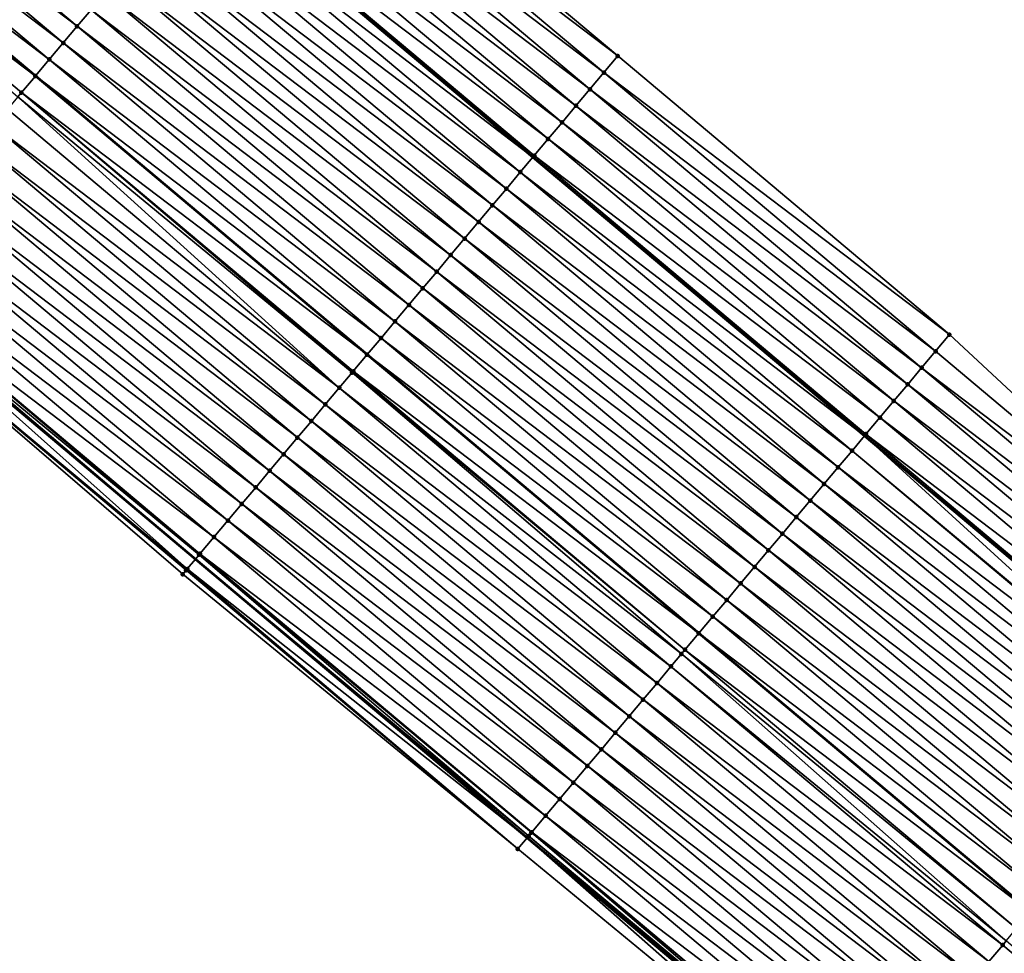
# Model space of a CAD drawing. Header units: feet. Extents: x 2017424 to 2024169, y 808042 to 818730.
# Tile 139 of 256: x 2017616 to 2017661, y 818521 to 818564. Entities that reach past the tile are written whole.
import ezdxf

# ---------------------------------------------------------------- set-up
doc = ezdxf.new("R2010")
doc.units = ezdxf.units.FT
doc.header["$MEASUREMENT"] = 0
for name, color, linetype, lineweight in [('EP_Travel Lane', 172, 'Continuous', 53), ('NB-Road Shots', 141, 'Continuous', 100), ('NB-Road X-Section', 40, 'Continuous', 13), ('STRIPING', 60, 'Continuous', 53)]:
    doc.layers.add(name, color=color, linetype=linetype, lineweight=lineweight)
doc.layers.add('I-77-MM15-17_NB-Surface-BORDER', color=7, linetype='Continuous')
doc.layers.add('I-77-MM15-17_NB-Surface-TIN', color=7, linetype='Continuous')

msp = doc.modelspace()

# ---------------------------------------------------------------- linework, layer by layer
at = {"layer": 'EP_Travel Lane'}
for points in [[(2017440.28000329, 818725.1479041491, 277.9805502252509), (2017455.577603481, 818712.2636659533, 277.8198788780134), (2017470.874392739, 818699.3801107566, 277.6668318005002), (2017486.171445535, 818686.4963335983, 277.5714913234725), (2017501.46846998, 818673.6125803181, 277.4699257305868), (2017516.765482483, 818660.7288370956, 277.3657525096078), (2017532.062565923, 818647.845034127, 277.2771165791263), (2017547.359608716, 818634.9612653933, 277.1795752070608), (2017562.656499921, 818622.0776243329, 277.0488600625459), (2017577.941978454, 818609.2084627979, 276.896941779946), (2017593.257417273, 818596.3471851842, 276.7392311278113), (2017608.57280419, 818583.4859511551, 276.5729380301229), (2017623.888085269, 818570.6248060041, 276.3891123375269), (2017639.203366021, 818557.7636611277, 276.2052325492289), (2017654.518698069, 818544.9024731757, 276.0298521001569), (2017669.834142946, 818532.0411904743, 275.8731466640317), (2017685.149726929, 818519.1797909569, 275.7394685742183), (2017700.465358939, 818506.3183511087, 275.6137406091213), (2017715.780841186, 818493.4570370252, 275.4632255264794)], [(2017424.708446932, 818706.6688294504, 278.4128428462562), (2017440.001585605, 818693.77913903, 278.2689986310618), (2017455.294028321, 818680.8900351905, 278.158213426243), (2017470.586470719, 818668.0009316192, 278.0473499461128), (2017485.878978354, 818655.1117730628, 277.9508000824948), (2017501.171417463, 818642.2226722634, 277.8392320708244), (2017516.46393018, 818629.333509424, 277.7437765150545), (2017531.756304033, 818616.4444636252, 277.6179167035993), (2017547.048631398, 818603.5554570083, 277.4818524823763), (2017562.364146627, 818590.6528022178, 277.3291019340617), (2017577.679577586, 818577.7915311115, 277.1701032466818), (2017592.994850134, 818564.930393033, 276.9848655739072), (2017608.310211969, 818552.0691799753, 276.8144254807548), (2017623.625736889, 818539.2078299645, 276.6709841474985), (2017638.940979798, 818526.346716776, 276.4808451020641), (2017654.256575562, 818513.4853072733, 276.3491264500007), (2017669.572152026, 818500.623913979, 276.2142146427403), (2017684.887690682, 818487.7625524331, 276.0730450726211)]]:
    msp.add_polyline3d(points, dxfattribs=at)
at = {"layer": 'I-77-MM15-17_NB-Surface-BORDER', "color": 3, "linetype": 'Continuous', "lineweight": -3}
for points in [[(2017535.362327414, 818651.7622159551, 277.0464139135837), (2017550.654662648, 818638.8732021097, 276.9121516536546), (2017566.591261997, 818626.7489913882, 276.7339104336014), (2017581.863953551, 818613.8824636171, 276.5999384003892), (2017597.179257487, 818601.0212991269, 276.4199086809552), (2017612.494837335, 818588.1599029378, 276.2855714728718), (2017627.810327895, 818575.2985817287, 276.1364345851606), (2017643.125619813, 818562.4374273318, 275.9544126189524), (2017658.44107924, 818549.5761322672, 275.8001337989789), (2017673.113681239, 818535.9488512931, 275.683337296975), (2017688.429298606, 818523.087423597, 275.5551968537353), (2017703.101976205, 818509.4600791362, 275.4509129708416), (2017718.417507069, 818496.5987240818, 275.3084597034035)], [(2017684.590244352, 818487.4083693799, 276.0713054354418), (2017669.37084045, 818500.3842168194, 276.2119112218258), (2017653.954537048, 818513.125684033, 276.3450821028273), (2017638.506486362, 818525.8294317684, 276.4712637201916), (2017623.03827668, 818538.5085119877, 276.6514084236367), (2017607.878739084, 818551.5555449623, 276.8005175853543), (2017592.563399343, 818564.4167395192, 276.9746107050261), (2017576.922413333, 818576.8902233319, 277.1426359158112), (2017561.66786483, 818589.8237989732, 277.3175632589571), (2017546.465290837, 818602.8634015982, 277.4757587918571), (2017531.45807307, 818616.090658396, 277.6141708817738)]]:
    msp.add_polyline3d(points, dxfattribs=at)
at = {"layer": 'I-77-MM15-17_NB-Surface-TIN', "color": 128, "linetype": 'Continuous', "lineweight": -3}
for points in [[(2017618.166709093, 818563.8094290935, 276.5733784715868), (2017602.85137763, 818576.6706166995, 276.748847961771), (2017602.20842592, 818575.9047099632, 276.7707278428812)], [(2017618.166709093, 818563.8094290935, 276.5733784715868), (2017618.809689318, 818564.5753118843, 276.5562187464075), (2017602.85137763, 818576.6706166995, 276.748847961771)], [(2017617.52376021, 818563.0435199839, 276.5957266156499), (2017602.20842592, 818575.9047099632, 276.7707278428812), (2017601.565531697, 818575.1387549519, 276.8021246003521)], [(2017617.52376021, 818563.0435199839, 276.5957266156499), (2017618.166709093, 818563.8094290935, 276.5733784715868), (2017602.20842592, 818575.9047099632, 276.7707278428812)], [(2017616.880863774, 818562.2775668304, 276.6267574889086), (2017601.565531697, 818575.1387549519, 276.8021246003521), (2017600.930009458, 818574.3817010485, 276.8235408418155)], [(2017616.880863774, 818562.2775668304, 276.6267574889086), (2017617.52376021, 818563.0435199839, 276.5957266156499), (2017601.565531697, 818575.1387549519, 276.8021246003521)], [(2017643.125619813, 818562.4374273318, 275.9544126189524), (2017627.810327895, 818575.2985817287, 276.1364345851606), (2017627.167434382, 818574.5326261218, 276.1679491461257)], [(2017642.482705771, 818561.6714889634, 275.9825291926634), (2017627.167434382, 818574.5326261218, 276.1679491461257), (2017626.52453419, 818573.7666761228, 276.1983581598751)], [(2017642.482705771, 818561.6714889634, 275.9825291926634), (2017643.125619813, 818562.4374273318, 275.9544126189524), (2017627.167434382, 818574.5326261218, 276.1679491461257)], [(2017616.237859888, 818561.5117039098, 276.6400000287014), (2017600.922578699, 818574.3728492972, 276.8237912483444), (2017600.279588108, 818573.6069752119, 276.8392343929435)], [(2017600.922578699, 818574.3728492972, 276.8237912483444), (2017616.245291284, 818561.5205552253, 276.6398469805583), (2017600.930009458, 818574.3817010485, 276.8235408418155)], [(2017616.237859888, 818561.5117039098, 276.6400000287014), (2017616.245291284, 818561.5205552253, 276.6398469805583), (2017600.922578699, 818574.3728492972, 276.8237912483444)], [(2017616.880863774, 818562.2775668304, 276.6267574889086), (2017600.930009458, 818574.3817010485, 276.8235408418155), (2017616.245291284, 818561.5205552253, 276.6398469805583)], [(2017615.431340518, 818560.5508442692, 276.6760350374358), (2017615.594957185, 818560.7457560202, 276.669993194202), (2017600.279588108, 818573.6069752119, 276.8392343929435)], [(2017615.594957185, 818560.7457560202, 276.669993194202), (2017616.237859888, 818561.5117039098, 276.6400000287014), (2017600.279588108, 818573.6069752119, 276.8392343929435)], [(2017641.839821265, 818560.9055257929, 276.0155351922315), (2017626.52453419, 818573.7666761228, 276.1983581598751), (2017625.88171087, 818573.0006615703, 276.2414931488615)], [(2017641.839821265, 818560.9055257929, 276.0155351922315), (2017642.482705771, 818561.6714889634, 275.9825291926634), (2017626.52453419, 818573.7666761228, 276.1983581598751)], [(2017641.196994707, 818560.1395139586, 276.0581347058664), (2017625.88171087, 818573.0006615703, 276.2414931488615), (2017625.238858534, 818572.2346713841, 276.2798245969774)], [(2017641.196994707, 818560.1395139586, 276.0581347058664), (2017641.839821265, 818560.9055257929, 276.0155351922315), (2017625.88171087, 818573.0006615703, 276.2414931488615)], [(2017640.554140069, 818559.3735257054, 276.0960854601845), (2017625.238858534, 818572.2346713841, 276.2798245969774), (2017624.596023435, 818571.4686667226, 276.3210096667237)], [(2017640.554140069, 818559.3735257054, 276.0960854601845), (2017641.196994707, 818560.1395139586, 276.0581347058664), (2017625.238858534, 818572.2346713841, 276.2798245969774)], [(2017639.911288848, 818558.6075345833, 276.13460178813), (2017624.596023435, 818571.4686667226, 276.3210096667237), (2017623.953341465, 818570.7025334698, 276.3875450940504)], [(2017639.911288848, 818558.6075345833, 276.13460178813), (2017640.554140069, 818559.3735257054, 276.0960854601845), (2017624.596023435, 818571.4686667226, 276.3210096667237)], [(2017623.310350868, 818569.9366593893, 276.4029876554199), (2017639.203366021, 818557.7636611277, 276.2052325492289), (2017623.888085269, 818570.6248060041, 276.3891123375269)], [(2017639.268620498, 818557.8413898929, 276.2033923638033), (2017623.953341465, 818570.7025334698, 276.3875450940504), (2017623.888085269, 818570.6248060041, 276.3891123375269)], [(2017639.268620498, 818557.8413898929, 276.2033923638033), (2017623.888085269, 818570.6248060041, 276.3891123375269), (2017639.203366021, 818557.7636611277, 276.2052325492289)], [(2017639.268620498, 818557.8413898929, 276.2033923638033), (2017639.911288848, 818558.6075345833, 276.13460178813), (2017623.953341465, 818570.7025334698, 276.3875450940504)], [(2017638.625646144, 818557.0755021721, 276.2215243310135), (2017623.310350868, 818569.9366593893, 276.4029876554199), (2017622.667364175, 818569.170782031, 276.4190763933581)], [(2017638.625646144, 818557.0755021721, 276.2215243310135), (2017639.203366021, 818557.7636611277, 276.2052325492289), (2017623.310350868, 818569.9366593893, 276.4029876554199)], [(2017637.982651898, 818556.3096311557, 276.2363632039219), (2017622.667364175, 818569.170782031, 276.4190763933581), (2017622.024409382, 818568.4048778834, 276.4404463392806)], [(2017637.982651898, 818556.3096311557, 276.2363632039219), (2017638.625646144, 818557.0755021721, 276.2215243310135), (2017622.667364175, 818569.170782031, 276.4190763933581)], [(2017637.339703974, 818555.5437212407, 276.2588705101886), (2017622.024409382, 818568.4048778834, 276.4404463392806), (2017621.381487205, 818567.6389463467, 276.4672157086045)], [(2017637.339703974, 818555.5437212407, 276.2588705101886), (2017637.982651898, 818556.3096311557, 276.2363632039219), (2017622.024409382, 818568.4048778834, 276.4404463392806)], [(2017636.696797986, 818554.7777761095, 276.2883202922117), (2017621.381487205, 818567.6389463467, 276.4672157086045), (2017620.738563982, 818566.8730156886, 276.4938118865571)], [(2017636.696797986, 818554.7777761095, 276.2883202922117), (2017637.339703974, 818555.5437212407, 276.2588705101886), (2017621.381487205, 818567.6389463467, 276.4672157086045)], [(2017636.053871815, 818554.0118479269, 276.3144288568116), (2017620.738563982, 818566.8730156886, 276.4938118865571), (2017620.095622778, 818566.1071001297, 276.5174314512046)], [(2017636.053871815, 818554.0118479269, 276.3144288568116), (2017636.696797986, 818554.7777761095, 276.2883202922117), (2017620.738563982, 818566.8730156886, 276.4938118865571)], [(2017635.410938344, 818553.2459258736, 276.3393290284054), (2017620.095622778, 818566.1071001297, 276.5174314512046), (2017619.45266109, 818565.3412017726, 276.5376598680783)], [(2017635.410938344, 818553.2459258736, 276.3393290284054), (2017636.053871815, 818554.0118479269, 276.3144288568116), (2017620.095622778, 818566.1071001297, 276.5174314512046)], [(2017634.767986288, 818552.4800194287, 276.3611522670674), (2017619.45266109, 818565.3412017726, 276.5376598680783), (2017618.809689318, 818564.5753118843, 276.5562187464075)], [(2017634.767986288, 818552.4800194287, 276.3611522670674), (2017635.410938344, 818553.2459258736, 276.3393290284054), (2017619.45266109, 818565.3412017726, 276.5376598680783)], [(2017634.125012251, 818551.7141314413, 276.3793367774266), (2017618.809689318, 818564.5753118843, 276.5562187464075), (2017618.166709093, 818563.8094290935, 276.5733784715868)], [(2017634.125012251, 818551.7141314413, 276.3793367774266), (2017634.767986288, 818552.4800194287, 276.3611522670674), (2017618.809689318, 818564.5753118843, 276.5562187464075)], [(2017633.482046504, 818550.9482364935, 276.3988934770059), (2017618.166709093, 818563.8094290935, 276.5733784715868), (2017617.52376021, 818563.0435199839, 276.5957266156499)], [(2017633.482046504, 818550.9482364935, 276.3988934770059), (2017634.125012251, 818551.7141314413, 276.3793367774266), (2017618.166709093, 818563.8094290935, 276.5733784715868)], [(2017632.839103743, 818550.1823222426, 276.4222555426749), (2017617.52376021, 818563.0435199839, 276.5957266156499), (2017616.880863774, 818562.2775668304, 276.6267574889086)], [(2017632.839103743, 818550.1823222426, 276.4222555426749), (2017633.482046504, 818550.9482364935, 276.3988934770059), (2017617.52376021, 818563.0435199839, 276.5957266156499)], [(2017632.196205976, 818549.4163702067, 276.4530664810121), (2017616.880863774, 818562.2775668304, 276.6267574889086), (2017616.245291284, 818561.5205552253, 276.6398469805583)], [(2017632.196205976, 818549.4163702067, 276.4530664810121), (2017632.839103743, 818550.1823222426, 276.4222555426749), (2017616.880863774, 818562.2775668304, 276.6267574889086)], [(2017658.44107924, 818549.5761322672, 275.8001337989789), (2017643.125619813, 818562.4374273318, 275.9544126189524), (2017642.482705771, 818561.6714889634, 275.9825291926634)], [(2017631.553275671, 818548.6504454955, 276.4784907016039), (2017616.237859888, 818561.5117039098, 276.6400000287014), (2017615.594957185, 818560.7457560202, 276.669993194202)], [(2017616.237859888, 818561.5117039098, 276.6400000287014), (2017631.560706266, 818548.6592975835, 276.4781968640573), (2017616.245291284, 818561.5205552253, 276.6398469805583)], [(2017631.553275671, 818548.6504454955, 276.4784907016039), (2017631.560706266, 818548.6592975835, 276.4781968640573), (2017616.237859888, 818561.5117039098, 276.6400000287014)], [(2017632.196205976, 818549.4163702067, 276.4530664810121), (2017616.245291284, 818561.5205552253, 276.6398469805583), (2017631.560706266, 818548.6592975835, 276.4781968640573)], [(2017657.798163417, 818548.8101953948, 275.8279550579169), (2017642.482705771, 818561.6714889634, 275.9825291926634), (2017641.839821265, 818560.9055257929, 276.0155351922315)], [(2017657.798163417, 818548.8101953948, 275.8279550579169), (2017658.44107924, 818549.5761322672, 275.8001337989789), (2017642.482705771, 818561.6714889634, 275.9825291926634)], [(2017657.155234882, 818548.0442691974, 275.8536719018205), (2017641.839821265, 818560.9055257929, 276.0155351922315), (2017641.196994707, 818560.1395139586, 276.0581347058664)], [(2017657.155234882, 818548.0442691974, 275.8536719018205), (2017657.798163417, 818548.8101953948, 275.8279550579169), (2017641.839821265, 818560.9055257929, 276.0155351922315)], [(2017630.267374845, 818547.1186298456, 276.5226812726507), (2017615.431340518, 818560.5508442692, 276.6760350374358), (2017614.951983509, 818559.9798677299, 276.688237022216)], [(2017630.858632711, 818547.822941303, 276.5038439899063), (2017615.594957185, 818560.7457560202, 276.669993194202), (2017615.431340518, 818560.5508442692, 276.6760350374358)], [(2017630.267374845, 818547.1186298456, 276.5226812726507), (2017630.858632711, 818547.822941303, 276.5038439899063), (2017615.431340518, 818560.5508442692, 276.6760350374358)], [(2017630.858632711, 818547.822941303, 276.5038439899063), (2017630.910333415, 818547.8845308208, 276.5019363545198), (2017615.594957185, 818560.7457560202, 276.669993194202)], [(2017630.910333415, 818547.8845308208, 276.5019363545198), (2017631.553275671, 818548.6504454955, 276.4784907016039), (2017615.594957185, 818560.7457560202, 276.669993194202)], [(2017630.267374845, 818547.1186298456, 276.5226812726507), (2017614.951983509, 818559.9798677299, 276.688237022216), (2017614.308996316, 818559.2139907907, 276.7042431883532)], [(2017656.512391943, 818547.27827112, 275.8935589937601), (2017641.196994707, 818560.1395139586, 276.0581347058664), (2017640.554140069, 818559.3735257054, 276.0960854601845)], [(2017656.512391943, 818547.27827112, 275.8935589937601), (2017657.155234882, 818548.0442691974, 275.8536719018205), (2017641.196994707, 818560.1395139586, 276.0581347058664)], [(2017629.624394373, 818546.3527472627, 276.5398003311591), (2017614.308996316, 818559.2139907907, 276.7042431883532), (2017613.666020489, 818558.4481043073, 276.7221308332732)], [(2017629.624394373, 818546.3527472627, 276.5398003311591), (2017630.267374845, 818547.1186298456, 276.5226812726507), (2017614.308996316, 818559.2139907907, 276.7042431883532)], [(2017655.869558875, 818546.5122647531, 275.9350803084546), (2017640.554140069, 818559.3735257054, 276.0960854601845), (2017639.911288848, 818558.6075345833, 276.13460178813)], [(2017655.869558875, 818546.5122647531, 275.9350803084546), (2017656.512391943, 818547.27827112, 275.8935589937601), (2017640.554140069, 818559.3735257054, 276.0960854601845)], [(2017655.226738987, 818545.7462473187, 275.9787834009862), (2017639.911288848, 818558.6075345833, 276.13460178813), (2017639.268620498, 818557.8413898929, 276.2033923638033)], [(2017655.226738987, 818545.7462473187, 275.9787834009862), (2017655.869558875, 818546.5122647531, 275.9350803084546), (2017639.911288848, 818558.6075345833, 276.13460178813)], [(2017628.981408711, 818545.5868690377, 276.5560603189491), (2017613.666020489, 818558.4481043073, 276.7221308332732), (2017613.023048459, 818557.6822146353, 276.7406470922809)], [(2017628.981408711, 818545.5868690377, 276.5560603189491), (2017629.624394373, 818546.3527472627, 276.5398003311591), (2017613.666020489, 818558.4481043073, 276.7221308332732)], [(2017628.33844623, 818544.8209713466, 276.5761578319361), (2017613.023048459, 818557.6822146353, 276.7406470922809), (2017612.380068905, 818556.9163312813, 276.7579177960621)], [(2017628.33844623, 818544.8209713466, 276.5761578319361), (2017628.981408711, 818545.5868690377, 276.5560603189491), (2017613.023048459, 818557.6822146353, 276.7406470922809)], [(2017638.625646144, 818557.0755021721, 276.2215243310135), (2017654.518698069, 818544.9024731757, 276.0298521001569), (2017639.203366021, 818557.7636611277, 276.2052325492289)], [(2017654.583952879, 818544.9802015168, 276.0280788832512), (2017639.268620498, 818557.8413898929, 276.2033923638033), (2017639.203366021, 818557.7636611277, 276.2052325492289)], [(2017654.583952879, 818544.9802015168, 276.0280788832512), (2017639.203366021, 818557.7636611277, 276.2052325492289), (2017654.518698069, 818544.9024731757, 276.0298521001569)], [(2017654.583952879, 818544.9802015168, 276.0280788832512), (2017655.226738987, 818545.7462473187, 275.9787834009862), (2017639.268620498, 818557.8413898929, 276.2033923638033)], [(2017627.695486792, 818544.0550711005, 276.5967590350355), (2017612.380068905, 818556.9163312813, 276.7579177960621), (2017611.737059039, 818556.1504733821, 276.7701704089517)], [(2017627.695486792, 818544.0550711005, 276.5967590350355), (2017628.33844623, 818544.8209713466, 276.5761578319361), (2017612.380068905, 818556.9163312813, 276.7579177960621)], [(2017653.940974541, 818544.2143171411, 276.0455510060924), (2017638.625646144, 818557.0755021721, 276.2215243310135), (2017637.982651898, 818556.3096311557, 276.2363632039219)], [(2017653.940974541, 818544.2143171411, 276.0455510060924), (2017654.518698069, 818544.9024731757, 276.0298521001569), (2017638.625646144, 818557.0755021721, 276.2215243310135)], [(2017653.297980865, 818543.4484456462, 276.060483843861), (2017637.982651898, 818556.3096311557, 276.2363632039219), (2017637.339703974, 818555.5437212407, 276.2588705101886)], [(2017653.297980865, 818543.4484456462, 276.060483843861), (2017653.940974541, 818544.2143171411, 276.0455510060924), (2017637.982651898, 818556.3096311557, 276.2363632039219)], [(2017627.052503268, 818543.2891910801, 276.6133729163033), (2017611.737059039, 818556.1504733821, 276.7701704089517), (2017611.094031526, 818555.3846303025, 276.7795015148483)], [(2017627.052503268, 818543.2891910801, 276.6133729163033), (2017627.695486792, 818544.0550711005, 276.5967590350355), (2017611.737059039, 818556.1504733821, 276.7701704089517)], [(2017626.409459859, 818542.523361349, 276.6200729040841), (2017611.094031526, 818555.3846303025, 276.7795015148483), (2017610.450960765, 818554.6188235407, 276.7816729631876)], [(2017626.409459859, 818542.523361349, 276.6200729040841), (2017627.052503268, 818543.2891910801, 276.6133729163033), (2017611.094031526, 818555.3846303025, 276.7795015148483)], [(2017652.655033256, 818542.6825354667, 276.0830428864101), (2017637.339703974, 818555.5437212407, 276.2588705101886), (2017636.696797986, 818554.7777761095, 276.2883202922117)], [(2017652.655033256, 818542.6825354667, 276.0830428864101), (2017653.297980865, 818543.4484456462, 276.060483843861), (2017637.339703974, 818555.5437212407, 276.2588705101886)], [(2017625.766400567, 818541.7575449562, 276.624143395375), (2017610.450960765, 818554.6188235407, 276.7816729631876), (2017609.807962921, 818553.8529555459, 276.7959158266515)], [(2017625.766400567, 818541.7575449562, 276.624143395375), (2017626.409459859, 818542.523361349, 276.6200729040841), (2017610.450960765, 818554.6188235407, 276.7816729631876)], [(2017652.012114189, 818541.9166013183, 276.1103271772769), (2017636.696797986, 818554.7777761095, 276.2883202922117), (2017636.053871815, 818554.0118479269, 276.3144288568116)], [(2017652.012114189, 818541.9166013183, 276.1103271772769), (2017652.655033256, 818542.6825354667, 276.0830428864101), (2017636.696797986, 818554.7777761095, 276.2883202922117)], [(2017651.369196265, 818541.1506662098, 276.1378007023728), (2017636.053871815, 818554.0118479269, 276.3144288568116), (2017635.410938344, 818553.2459258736, 276.3393290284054)], [(2017651.369196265, 818541.1506662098, 276.1378007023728), (2017652.012114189, 818541.9166013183, 276.1103271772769), (2017636.053871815, 818554.0118479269, 276.3144288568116)], [(2017625.123429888, 818540.9916541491, 276.6428837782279), (2017609.807962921, 818553.8529555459, 276.7959158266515), (2017609.16495889, 818553.0870927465, 276.8091344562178)], [(2017625.123429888, 818540.9916541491, 276.6428837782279), (2017625.766400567, 818541.7575449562, 276.624143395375), (2017609.807962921, 818553.8529555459, 276.7959158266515)], [(2017624.480430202, 818540.225787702, 276.6568219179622), (2017609.16495889, 818553.0870927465, 276.8091344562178), (2017608.521941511, 818552.3212411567, 276.8201432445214)], [(2017624.480430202, 818540.225787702, 276.6568219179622), (2017625.123429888, 818540.9916541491, 276.6428837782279), (2017609.16495889, 818553.0870927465, 276.8091344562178)], [(2017650.726275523, 818540.3847334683, 276.1648076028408), (2017635.410938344, 818553.2459258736, 276.3393290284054), (2017634.767986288, 818552.4800194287, 276.3611522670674)], [(2017650.726275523, 818540.3847334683, 276.1648076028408), (2017651.369196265, 818541.1506662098, 276.1378007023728), (2017635.410938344, 818553.2459258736, 276.3393290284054)], [(2017623.795412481, 818539.409850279, 276.6736259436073), (2017608.512628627, 818552.310150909, 276.8201675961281), (2017608.380622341, 818552.1529980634, 276.8166950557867)], [(2017623.837446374, 818539.4599079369, 276.6733855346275), (2017608.521941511, 818552.3212411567, 276.8201432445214), (2017608.512628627, 818552.310150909, 276.8201675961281)], [(2017623.795412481, 818539.409850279, 276.6736259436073), (2017623.837446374, 818539.4599079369, 276.6733855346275), (2017608.512628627, 818552.310150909, 276.8201675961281)], [(2017623.837446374, 818539.4599079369, 276.6733855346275), (2017624.480430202, 818540.225787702, 276.6568219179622), (2017608.521941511, 818552.3212411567, 276.8201432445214)], [(2017650.083324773, 818539.6188259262, 276.1868467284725), (2017634.767986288, 818552.4800194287, 276.3611522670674), (2017634.125012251, 818551.7141314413, 276.3793367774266)], [(2017650.083324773, 818539.6188259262, 276.1868467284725), (2017650.726275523, 818540.3847334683, 276.1648076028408), (2017634.767986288, 818552.4800194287, 276.3611522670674)], [(2017623.251496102, 818538.7622488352, 276.6651573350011), (2017608.310211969, 818552.0691799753, 276.8144254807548), (2017607.878739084, 818551.5555449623, 276.8005175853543)], [(2017608.380622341, 818552.1529980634, 276.8166950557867), (2017608.310211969, 818552.0691799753, 276.8144254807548), (2017623.625736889, 818539.2078299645, 276.6709841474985)], [(2017623.251496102, 818538.7622488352, 276.6651573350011), (2017623.625736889, 818539.2078299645, 276.6709841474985), (2017608.310211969, 818552.0691799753, 276.8144254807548)], [(2017623.795412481, 818539.409850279, 276.6736259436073), (2017608.380622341, 818552.1529980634, 276.8166950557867), (2017623.625736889, 818539.2078299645, 276.6709841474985)], [(2017623.03827668, 818538.5085119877, 276.6514084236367), (2017623.194294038, 818538.6941696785, 276.6620527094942), (2017607.878739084, 818551.5555449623, 276.8005175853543)], [(2017623.194294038, 818538.6941696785, 276.6620527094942), (2017623.251496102, 818538.7622488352, 276.6651573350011), (2017607.878739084, 818551.5555449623, 276.8005175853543)], [(2017649.440375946, 818538.8529167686, 276.2092043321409), (2017634.125012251, 818551.7141314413, 276.3793367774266), (2017633.482046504, 818550.9482364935, 276.3988934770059)], [(2017649.440375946, 818538.8529167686, 276.2092043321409), (2017650.083324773, 818539.6188259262, 276.1868467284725), (2017634.125012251, 818551.7141314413, 276.3793367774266)], [(2017648.797379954, 818538.087047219, 276.2237537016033), (2017633.482046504, 818550.9482364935, 276.3988934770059), (2017632.839103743, 818550.1823222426, 276.4222555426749)], [(2017648.797379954, 818538.087047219, 276.2237537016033), (2017649.440375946, 818538.8529167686, 276.2092043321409), (2017633.482046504, 818550.9482364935, 276.3988934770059)], [(2017648.154435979, 818537.3211339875, 276.2469144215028), (2017632.839103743, 818550.1823222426, 276.4222555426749), (2017632.196205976, 818549.4163702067, 276.4530664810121)], [(2017648.154435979, 818537.3211339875, 276.2469144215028), (2017648.797379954, 818538.087047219, 276.2237537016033), (2017632.839103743, 818550.1823222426, 276.4222555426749)], [(2017673.113681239, 818535.9488512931, 275.683337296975), (2017658.44107924, 818549.5761322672, 275.8001337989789), (2017657.798163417, 818548.8101953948, 275.8279550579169)], [(2017647.511547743, 818536.5551739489, 276.2793026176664), (2017632.196205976, 818549.4163702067, 276.4530664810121), (2017631.560706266, 818548.6592975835, 276.4781968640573)], [(2017647.511547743, 818536.5551739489, 276.2793026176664), (2017648.154435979, 818537.3211339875, 276.2469144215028), (2017632.196205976, 818549.4163702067, 276.4530664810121)], [(2017646.868585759, 818535.7892758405, 276.2994820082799), (2017631.553275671, 818548.6504454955, 276.4784907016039), (2017630.910333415, 818547.8845308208, 276.5019363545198)], [(2017631.553275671, 818548.6504454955, 276.4784907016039), (2017646.876016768, 818535.7981276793, 276.2992487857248), (2017631.560706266, 818548.6592975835, 276.4781968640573)], [(2017646.868585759, 818535.7892758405, 276.2994820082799), (2017646.876016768, 818535.7981276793, 276.2992487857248), (2017631.553275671, 818548.6504454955, 276.4784907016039)], [(2017647.511547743, 818536.5551739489, 276.2793026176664), (2017631.560706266, 818548.6592975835, 276.4781968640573), (2017646.876016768, 818535.7981276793, 276.2992487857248)], [(2017673.113681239, 818535.9488512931, 275.683337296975), (2017657.798163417, 818548.8101953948, 275.8279550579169), (2017657.155234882, 818548.0442691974, 275.8536719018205)], [(2017646.064339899, 818534.8311476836, 276.333548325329), (2017630.858632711, 818547.822941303, 276.5038439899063), (2017630.267374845, 818547.1186298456, 276.5226812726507)], [(2017646.225671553, 818535.0233376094, 276.3275711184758), (2017630.910333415, 818547.8845308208, 276.5019363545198), (2017630.858632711, 818547.822941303, 276.5038439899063)], [(2017646.064339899, 818534.8311476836, 276.333548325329), (2017646.225671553, 818535.0233376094, 276.3275711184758), (2017630.858632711, 818547.822941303, 276.5038439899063)], [(2017646.225671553, 818535.0233376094, 276.3275711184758), (2017646.868585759, 818535.7892758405, 276.2994820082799), (2017630.910333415, 818547.8845308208, 276.5019363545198)], [(2017672.470746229, 818535.1829305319, 275.7079823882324), (2017657.155234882, 818548.0442691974, 275.8536719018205), (2017656.512391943, 818547.27827112, 275.8935589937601)], [(2017672.470746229, 818535.1829305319, 275.7079823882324), (2017673.113681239, 818535.9488512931, 275.683337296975), (2017657.155234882, 818548.0442691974, 275.8536719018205)], [(2017671.827901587, 818534.4169338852, 275.7475874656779), (2017656.512391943, 818547.27827112, 275.8935589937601), (2017655.869558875, 818546.5122647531, 275.9350803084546)], [(2017671.827901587, 818534.4169338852, 275.7475874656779), (2017672.470746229, 818535.1829305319, 275.7079823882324), (2017656.512391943, 818547.27827112, 275.8935589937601)], [(2017645.582703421, 818534.2574446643, 276.3467326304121), (2017630.267374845, 818547.1186298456, 276.5226812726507), (2017629.624394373, 818546.3527472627, 276.5398003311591)], [(2017645.582703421, 818534.2574446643, 276.3467326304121), (2017646.064339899, 818534.8311476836, 276.333548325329), (2017630.267374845, 818547.1186298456, 276.5226812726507)], [(2017644.939723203, 818533.4915618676, 276.3638934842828), (2017629.624394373, 818546.3527472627, 276.5398003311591), (2017628.981408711, 818545.5868690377, 276.5560603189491)], [(2017644.939723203, 818533.4915618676, 276.3638934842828), (2017645.582703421, 818534.2574446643, 276.3467326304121), (2017629.624394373, 818546.3527472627, 276.5398003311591)], [(2017671.185056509, 818533.6509376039, 275.7871205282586), (2017655.869558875, 818546.5122647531, 275.9350803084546), (2017655.226738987, 818545.7462473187, 275.9787834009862)], [(2017671.185056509, 818533.6509376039, 275.7871205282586), (2017671.827901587, 818534.4169338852, 275.7475874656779), (2017655.869558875, 818546.5122647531, 275.9350803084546)], [(2017644.29673623, 818532.7256847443, 276.3799359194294), (2017628.981408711, 818545.5868690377, 276.5560603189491), (2017628.33844623, 818544.8209713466, 276.5761578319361)], [(2017644.29673623, 818532.7256847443, 276.3799359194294), (2017644.939723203, 818533.4915618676, 276.3638934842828), (2017628.981408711, 818545.5868690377, 276.5560603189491)], [(2017670.54218892, 818532.8849602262, 275.8229268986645), (2017655.226738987, 818545.7462473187, 275.9787834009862), (2017654.583952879, 818544.9802015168, 276.0280788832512)], [(2017670.54218892, 818532.8849602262, 275.8229268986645), (2017671.185056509, 818533.6509376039, 275.7871205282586), (2017655.226738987, 818545.7462473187, 275.9787834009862)], [(2017669.306352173, 818531.4125071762, 275.8878735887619), (2017654.518698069, 818544.9024731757, 276.0298521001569), (2017653.940974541, 818544.2143171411, 276.0455510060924)], [(2017669.899397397, 818532.118918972, 275.871325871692), (2017654.583952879, 818544.9802015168, 276.0280788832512), (2017654.518698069, 818544.9024731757, 276.0298521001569)], [(2017669.899397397, 818532.118918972, 275.871325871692), (2017654.518698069, 818544.9024731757, 276.0298521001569), (2017669.834142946, 818532.0411904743, 275.8731466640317)], [(2017669.306352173, 818531.4125071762, 275.8878735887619), (2017669.834142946, 818532.0411904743, 275.8731466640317), (2017654.518698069, 818544.9024731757, 276.0298521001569)], [(2017669.899397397, 818532.118918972, 275.871325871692), (2017670.54218892, 818532.8849602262, 275.8229268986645), (2017654.583952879, 818544.9802015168, 276.0280788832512)], [(2017643.653760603, 818531.9597980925, 276.3978567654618), (2017628.33844623, 818544.8209713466, 276.5761578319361), (2017627.695486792, 818544.0550711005, 276.5967590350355)], [(2017643.653760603, 818531.9597980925, 276.3978567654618), (2017644.29673623, 818532.7256847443, 276.3799359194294), (2017628.33844623, 818544.8209713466, 276.5761578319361)], [(2017643.010803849, 818531.1938955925, 276.4189019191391), (2017627.695486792, 818544.0550711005, 276.5967590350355), (2017627.052503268, 818543.2891910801, 276.6133729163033)], [(2017643.010803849, 818531.1938955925, 276.4189019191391), (2017643.653760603, 818531.9597980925, 276.3978567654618), (2017627.695486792, 818544.0550711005, 276.5967590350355)], [(2017669.256418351, 818531.3530351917, 275.8886806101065), (2017653.940974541, 818544.2143171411, 276.0455510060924), (2017653.297980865, 818543.4484456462, 276.060483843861)], [(2017669.256418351, 818531.3530351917, 275.8886806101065), (2017669.306352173, 818531.4125071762, 275.8878735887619), (2017653.940974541, 818544.2143171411, 276.0455510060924)], [(2017642.367799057, 818530.4280334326, 276.4319944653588), (2017627.052503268, 818543.2891910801, 276.6133729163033), (2017626.409459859, 818542.523361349, 276.6200729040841)], [(2017642.367799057, 818530.4280334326, 276.4319944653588), (2017643.010803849, 818531.1938955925, 276.4189019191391), (2017627.052503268, 818543.2891910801, 276.6133729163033)], [(2017668.613411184, 818530.5871750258, 275.9013800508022), (2017653.297980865, 818543.4484456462, 276.060483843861), (2017652.655033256, 818542.6825354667, 276.0830428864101)], [(2017668.613411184, 818530.5871750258, 275.9013800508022), (2017669.256418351, 818531.3530351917, 275.8886806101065), (2017653.297980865, 818543.4484456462, 276.060483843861)], [(2017667.970453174, 818529.8212735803, 275.9222173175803), (2017652.655033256, 818542.6825354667, 276.0830428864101), (2017652.012114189, 818541.9166013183, 276.1103271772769)], [(2017667.970453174, 818529.8212735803, 275.9222173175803), (2017668.613411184, 818530.5871750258, 275.9013800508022), (2017652.655033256, 818542.6825354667, 276.0830428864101)], [(2017641.724777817, 818529.6621850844, 276.4423642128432), (2017626.409459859, 818542.523361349, 276.6200729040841), (2017625.766400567, 818541.7575449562, 276.624143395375)], [(2017641.724777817, 818529.6621850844, 276.4423642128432), (2017642.367799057, 818530.4280334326, 276.4319944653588), (2017626.409459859, 818542.523361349, 276.6200729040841)], [(2017641.081722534, 818528.8963653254, 276.4470979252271), (2017625.766400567, 818541.7575449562, 276.624143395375), (2017625.123429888, 818540.9916541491, 276.6428837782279)], [(2017641.081722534, 818528.8963653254, 276.4470979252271), (2017641.724777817, 818529.6621850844, 276.4423642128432), (2017625.766400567, 818541.7575449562, 276.624143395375)], [(2017667.327538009, 818529.0553361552, 275.9501475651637), (2017652.012114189, 818541.9166013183, 276.1103271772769), (2017651.369196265, 818541.1506662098, 276.1378007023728)], [(2017667.327538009, 818529.0553361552, 275.9501475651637), (2017667.970453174, 818529.8212735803, 275.9222173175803), (2017652.012114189, 818541.9166013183, 276.1103271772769)], [(2017640.438705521, 818528.130513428, 276.4581673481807), (2017625.123429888, 818540.9916541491, 276.6428837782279), (2017624.480430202, 818540.225787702, 276.6568219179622)], [(2017640.438705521, 818528.130513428, 276.4581673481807), (2017641.081722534, 818528.8963653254, 276.4470979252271), (2017625.123429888, 818540.9916541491, 276.6428837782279)], [(2017666.684627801, 818528.2893945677, 275.9788983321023), (2017651.369196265, 818541.1506662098, 276.1378007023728), (2017650.726275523, 818540.3847334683, 276.1648076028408)], [(2017666.684627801, 818528.2893945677, 275.9788983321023), (2017667.327538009, 818529.0553361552, 275.9501475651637), (2017651.369196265, 818541.1506662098, 276.1378007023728)], [(2017666.041699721, 818527.5234679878, 276.0046905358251), (2017650.726275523, 818540.3847334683, 276.1648076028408), (2017650.083324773, 818539.6188259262, 276.1868467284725)], [(2017666.041699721, 818527.5234679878, 276.0046905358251), (2017666.684627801, 818528.2893945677, 275.9788983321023), (2017650.726275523, 818540.3847334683, 276.1648076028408)], [(2017639.795693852, 818527.364657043, 276.4701214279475), (2017624.480430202, 818540.225787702, 276.6568219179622), (2017623.837446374, 818539.4599079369, 276.6733855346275)], [(2017639.795693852, 818527.364657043, 276.4701214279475), (2017640.438705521, 818528.130513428, 276.4581673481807), (2017624.480430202, 818540.225787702, 276.6568219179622)], [(2017639.140771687, 818526.5845832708, 276.4848603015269), (2017623.837446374, 818539.4599079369, 276.6733855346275), (2017623.795412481, 818539.409850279, 276.6736259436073)], [(2017639.140771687, 818526.5845832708, 276.4848603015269), (2017639.152698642, 818526.5987868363, 276.4848003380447), (2017623.837446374, 818539.4599079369, 276.6733855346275)], [(2017639.152698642, 818526.5987868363, 276.4848003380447), (2017639.795693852, 818527.364657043, 276.4701214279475), (2017623.837446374, 818539.4599079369, 276.6733855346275)], [(2017665.398736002, 818526.7575713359, 276.0245828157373), (2017650.083324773, 818539.6188259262, 276.1868467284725), (2017649.440375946, 818538.8529167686, 276.2092043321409)], [(2017665.398736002, 818526.7575713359, 276.0245828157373), (2017666.041699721, 818527.5234679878, 276.0046905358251), (2017650.083324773, 818539.6188259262, 276.1868467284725)], [(2017623.251496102, 818538.7622488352, 276.6651573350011), (2017638.940979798, 818526.346716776, 276.4808451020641), (2017623.625736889, 818539.2078299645, 276.6709841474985)], [(2017639.011588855, 818526.4307801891, 276.4824031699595), (2017623.795412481, 818539.409850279, 276.6736259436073), (2017623.625736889, 818539.2078299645, 276.6709841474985)], [(2017639.011588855, 818526.4307801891, 276.4824031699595), (2017623.625736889, 818539.2078299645, 276.6709841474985), (2017638.940979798, 818526.346716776, 276.4808451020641)], [(2017639.011588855, 818526.4307801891, 276.4824031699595), (2017639.140771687, 818526.5845832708, 276.4848603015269), (2017623.795412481, 818539.409850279, 276.6736259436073)], [(2017638.506486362, 818525.8294317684, 276.4712637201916), (2017623.194294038, 818538.6941696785, 276.6620527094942), (2017623.03827668, 818538.5085119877, 276.6514084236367)], [(2017638.509533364, 818525.8330594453, 276.4713247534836), (2017623.251496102, 818538.7622488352, 276.6651573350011), (2017623.194294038, 818538.6941696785, 276.6620527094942)], [(2017638.506486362, 818525.8294317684, 276.4712637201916), (2017638.509533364, 818525.8330594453, 276.4713247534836), (2017623.194294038, 818538.6941696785, 276.6620527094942)], [(2017638.509533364, 818525.8330594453, 276.4713247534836), (2017638.940979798, 818526.346716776, 276.4808451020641), (2017623.251496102, 818538.7622488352, 276.6651573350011)], [(2017664.75577532, 818525.9916721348, 276.044977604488), (2017649.440375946, 818538.8529167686, 276.2092043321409), (2017648.797379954, 818538.087047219, 276.2237537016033)], [(2017664.75577532, 818525.9916721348, 276.044977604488), (2017665.398736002, 818526.7575713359, 276.0245828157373), (2017649.440375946, 818538.8529167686, 276.2092043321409)], [(2017664.112797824, 818525.225787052, 276.0625891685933), (2017648.797379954, 818538.087047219, 276.2237537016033), (2017648.154435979, 818537.3211339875, 276.2469144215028)], [(2017664.112797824, 818525.225787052, 276.0625891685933), (2017664.75577532, 818525.9916721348, 276.044977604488), (2017648.797379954, 818538.087047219, 276.2237537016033)], [(2017663.469845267, 818524.4598810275, 276.0843291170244), (2017648.154435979, 818537.3211339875, 276.2469144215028), (2017647.511547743, 818536.5551739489, 276.2793026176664)], [(2017663.469845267, 818524.4598810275, 276.0843291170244), (2017664.112797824, 818525.225787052, 276.0625891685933), (2017648.154435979, 818537.3211339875, 276.2469144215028)], [(2017662.82695037, 818523.6939265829, 276.1156145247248), (2017647.511547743, 818536.5551739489, 276.2793026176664), (2017646.876016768, 818535.7981276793, 276.2992487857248)], [(2017662.82695037, 818523.6939265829, 276.1156145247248), (2017663.469845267, 818524.4598810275, 276.0843291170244), (2017647.511547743, 818536.5551739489, 276.2793026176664)], [(2017662.184010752, 818522.928009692, 276.1394966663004), (2017646.868585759, 818535.7892758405, 276.2994820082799), (2017646.225671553, 818535.0233376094, 276.3275711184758)], [(2017646.868585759, 818535.7892758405, 276.2994820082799), (2017662.191441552, 818522.9368618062, 276.1392206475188), (2017646.876016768, 818535.7981276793, 276.2992487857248)], [(2017662.184010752, 818522.928009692, 276.1394966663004), (2017662.191441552, 818522.9368618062, 276.1392206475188), (2017646.868585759, 818535.7892758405, 276.2994820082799)], [(2017662.82695037, 818523.6939265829, 276.1156145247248), (2017646.876016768, 818535.7981276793, 276.2992487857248), (2017662.191441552, 818522.9368618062, 276.1392206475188)], [(2017661.541059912, 818522.1621022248, 276.1615210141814), (2017646.225671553, 818535.0233376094, 276.3275711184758), (2017646.064339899, 818534.8311476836, 276.333548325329)], [(2017661.541059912, 818522.1621022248, 276.1615210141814), (2017662.184010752, 818522.928009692, 276.1394966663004), (2017646.225671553, 818535.0233376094, 276.3275711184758)], [(2017661.057913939, 818521.5865121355, 276.1820049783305), (2017646.064339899, 818534.8311476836, 276.333548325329), (2017645.582703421, 818534.2574446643, 276.3467326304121)], [(2017661.057913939, 818521.5865121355, 276.1820049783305), (2017661.541059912, 818522.1621022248, 276.1615210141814), (2017646.064339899, 818534.8311476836, 276.333548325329)], [(2017660.898131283, 818521.3961761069, 276.1872221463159), (2017645.582703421, 818534.2574446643, 276.3467326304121), (2017644.939723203, 818533.4915618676, 276.3638934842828)], [(2017660.898131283, 818521.3961761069, 276.1872221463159), (2017661.057913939, 818521.5865121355, 276.1820049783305), (2017645.582703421, 818534.2574446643, 276.3467326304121)], [(2017660.255177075, 818520.6302714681, 276.2086889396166), (2017644.939723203, 818533.4915618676, 276.3638934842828), (2017644.29673623, 818532.7256847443, 276.3799359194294)], [(2017660.255177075, 818520.6302714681, 276.2086889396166), (2017660.898131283, 818521.3961761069, 276.1872221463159), (2017644.939723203, 818533.4915618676, 276.3638934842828)], [(2017659.612229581, 818519.8643611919, 276.2312670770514), (2017644.29673623, 818532.7256847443, 276.3799359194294), (2017643.653760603, 818531.9597980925, 276.3978567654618)], [(2017659.612229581, 818519.8643611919, 276.2312670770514), (2017660.255177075, 818520.6302714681, 276.2086889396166), (2017644.29673623, 818532.7256847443, 276.3799359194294)], [(2017658.969262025, 818519.0984677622, 276.2505240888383), (2017643.653760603, 818531.9597980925, 276.3978567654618), (2017643.010803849, 818531.1938955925, 276.4189019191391)], [(2017658.969262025, 818519.0984677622, 276.2505240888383), (2017659.612229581, 818519.8643611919, 276.2312670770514), (2017643.653760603, 818531.9597980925, 276.3978567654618)], [(2017658.326306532, 818518.3325642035, 276.2717779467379), (2017643.010803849, 818531.1938955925, 276.4189019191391), (2017642.367799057, 818530.4280334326, 276.4319944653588)], [(2017658.326306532, 818518.3325642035, 276.2717779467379), (2017658.969262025, 818519.0984677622, 276.2505240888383), (2017643.010803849, 818531.1938955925, 276.4189019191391)], [(2017657.683319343, 818517.5666872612, 276.2877846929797), (2017642.367799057, 818530.4280334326, 276.4319944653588), (2017641.724777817, 818529.6621850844, 276.4423642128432)], [(2017657.683319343, 818517.5666872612, 276.2877846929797), (2017658.326306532, 818518.3325642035, 276.2717779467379), (2017642.367799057, 818530.4280334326, 276.4319944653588)], [(2017657.040302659, 818516.8008350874, 276.2989085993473), (2017641.724777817, 818529.6621850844, 276.4423642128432), (2017641.081722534, 818528.8963653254, 276.4470979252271)], [(2017657.040302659, 818516.8008350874, 276.2989085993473), (2017657.683319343, 818517.5666872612, 276.2877846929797), (2017641.724777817, 818529.6621850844, 276.4423642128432)], [(2017656.397283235, 818516.0349852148, 276.3095788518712), (2017641.081722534, 818528.8963653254, 276.4470979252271), (2017640.438705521, 818528.130513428, 276.4581673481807)], [(2017656.397283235, 818516.0349852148, 276.3095788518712), (2017657.040302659, 818516.8008350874, 276.2989085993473), (2017641.081722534, 818528.8963653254, 276.4470979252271)], [(2017655.754287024, 818515.2691158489, 276.3240919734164), (2017640.438705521, 818528.130513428, 276.4581673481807), (2017639.795693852, 818527.364657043, 276.4701214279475)], [(2017655.754287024, 818515.2691158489, 276.3240919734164), (2017656.397283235, 818516.0349852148, 276.3095788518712), (2017640.438705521, 818528.130513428, 276.4581673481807)], [(2017655.11127794, 818514.5032572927, 276.3364741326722), (2017639.795693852, 818527.364657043, 276.4701214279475), (2017639.152698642, 818526.5987868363, 276.4848003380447)], [(2017655.11127794, 818514.5032572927, 276.3364741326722), (2017655.754287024, 818515.2691158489, 276.3240919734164), (2017639.795693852, 818527.364657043, 276.4701214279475)], [(2017653.954537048, 818513.125684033, 276.3450821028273), (2017638.940979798, 818526.346716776, 276.4808451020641), (2017638.509533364, 818525.8330594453, 276.4713247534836)], [(2017639.011588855, 818526.4307801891, 276.4824031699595), (2017638.940979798, 818526.346716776, 276.4808451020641), (2017654.256575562, 818513.4853072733, 276.3491264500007)], [(2017653.954537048, 818513.125684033, 276.3450821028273), (2017654.256575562, 818513.4853072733, 276.3491264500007), (2017638.940979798, 818526.346716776, 276.4808451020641)], [(2017654.353281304, 818513.6004503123, 276.3504213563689), (2017639.140771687, 818526.5845832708, 276.4848603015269), (2017639.011588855, 818526.4307801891, 276.4824031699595)], [(2017654.353281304, 818513.6004503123, 276.3504213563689), (2017639.011588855, 818526.4307801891, 276.4824031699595), (2017654.256575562, 818513.4853072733, 276.3491264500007)], [(2017654.468273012, 818513.7373952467, 276.3495442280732), (2017639.152698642, 818526.5987868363, 276.4848003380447), (2017639.140771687, 818526.5845832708, 276.4848603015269)], [(2017654.353281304, 818513.6004503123, 276.3504213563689), (2017654.468273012, 818513.7373952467, 276.3495442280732), (2017639.140771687, 818526.5845832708, 276.4848603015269)], [(2017654.468273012, 818513.7373952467, 276.3495442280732), (2017655.11127794, 818514.5032572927, 276.3364741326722), (2017639.152698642, 818526.5987868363, 276.4848003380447)], [(2017653.954537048, 818513.125684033, 276.3450821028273), (2017638.509533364, 818525.8330594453, 276.4713247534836), (2017638.506486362, 818525.8294317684, 276.4712637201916)], [(2017676.213605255, 818508.5348688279, 276.0353457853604), (2017660.898131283, 818521.3961761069, 276.1872221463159), (2017660.255177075, 818520.6302714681, 276.2086889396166)], [(2017676.213605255, 818508.5348688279, 276.0353457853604), (2017661.057913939, 818521.5865121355, 276.1820049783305), (2017660.898131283, 818521.3961761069, 276.1872221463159)]]:
    msp.add_3dface(points, dxfattribs=at)
at = {"layer": 'NB-Road Shots', "lineweight": 100}
for p in [(2017618.166709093, 818563.8094290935, 276.5733784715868), (2017617.52376021, 818563.0435199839, 276.5957266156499), (2017616.880863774, 818562.2775668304, 276.6267574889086), (2017643.125619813, 818562.4374273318, 275.9544126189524), (2017616.237859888, 818561.5117039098, 276.6400000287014), (2017642.482705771, 818561.6714889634, 275.9825291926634), (2017641.839821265, 818560.9055257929, 276.0155351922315), (2017615.594957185, 818560.7457560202, 276.669993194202), (2017641.196994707, 818560.1395139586, 276.0581347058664), (2017640.554140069, 818559.3735257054, 276.0960854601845), (2017639.911288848, 818558.6075345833, 276.13460178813), (2017639.268620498, 818557.8413898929, 276.2033923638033), (2017638.625646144, 818557.0755021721, 276.2215243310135), (2017637.982651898, 818556.3096311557, 276.2363632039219), (2017637.339703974, 818555.5437212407, 276.2588705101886), (2017636.696797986, 818554.7777761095, 276.2883202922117), (2017636.053871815, 818554.0118479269, 276.3144288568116), (2017635.410938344, 818553.2459258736, 276.3393290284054), (2017634.767986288, 818552.4800194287, 276.3611522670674), (2017634.125012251, 818551.7141314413, 276.3793367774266), (2017633.482046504, 818550.9482364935, 276.3988934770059), (2017632.839103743, 818550.1823222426, 276.4222555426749), (2017658.44107924, 818549.5761322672, 275.8001337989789), (2017632.196205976, 818549.4163702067, 276.4530664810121), (2017631.553275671, 818548.6504454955, 276.4784907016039), (2017657.798163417, 818548.8101953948, 275.8279550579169), (2017630.858632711, 818547.822941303, 276.5038439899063), (2017630.910333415, 818547.8845308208, 276.5019363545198), (2017657.155234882, 818548.0442691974, 275.8536719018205), (2017656.512391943, 818547.27827112, 275.8935589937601), (2017630.267374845, 818547.1186298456, 276.5226812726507), (2017629.624394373, 818546.3527472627, 276.5398003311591), (2017655.869558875, 818546.5122647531, 275.9350803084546), (2017628.981408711, 818545.5868690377, 276.5560603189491), (2017655.226738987, 818545.7462473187, 275.9787834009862), (2017654.583952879, 818544.9802015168, 276.0280788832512), (2017628.33844623, 818544.8209713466, 276.5761578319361), (2017627.695486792, 818544.0550711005, 276.5967590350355), (2017653.940974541, 818544.2143171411, 276.0455510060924), (2017627.052503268, 818543.2891910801, 276.6133729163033), (2017653.297980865, 818543.4484456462, 276.060483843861), (2017652.655033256, 818542.6825354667, 276.0830428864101), (2017626.409459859, 818542.523361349, 276.6200729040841), (2017625.766400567, 818541.7575449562, 276.624143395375), (2017652.012114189, 818541.9166013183, 276.1103271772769), (2017625.123429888, 818540.9916541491, 276.6428837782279), (2017651.369196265, 818541.1506662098, 276.1378007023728), (2017650.726275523, 818540.3847334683, 276.1648076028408), (2017624.480430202, 818540.225787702, 276.6568219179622), (2017623.837446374, 818539.4599079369, 276.6733855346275), (2017650.083324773, 818539.6188259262, 276.1868467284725), (2017623.795412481, 818539.409850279, 276.6736259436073), (2017623.194294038, 818538.6941696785, 276.6620527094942), (2017623.251496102, 818538.7622488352, 276.6651573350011), (2017649.440375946, 818538.8529167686, 276.2092043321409), (2017623.03827668, 818538.5085119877, 276.6514084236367), (2017648.797379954, 818538.087047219, 276.2237537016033), (2017648.154435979, 818537.3211339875, 276.2469144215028), (2017647.511547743, 818536.5551739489, 276.2793026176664), (2017646.868585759, 818535.7892758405, 276.2994820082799), (2017646.225671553, 818535.0233376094, 276.3275711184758), (2017646.064339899, 818534.8311476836, 276.333548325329), (2017645.582703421, 818534.2574446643, 276.3467326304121), (2017644.939723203, 818533.4915618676, 276.3638934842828), (2017644.29673623, 818532.7256847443, 276.3799359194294), (2017643.653760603, 818531.9597980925, 276.3978567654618), (2017643.010803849, 818531.1938955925, 276.4189019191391), (2017642.367799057, 818530.4280334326, 276.4319944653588), (2017641.724777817, 818529.6621850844, 276.4423642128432), (2017641.081722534, 818528.8963653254, 276.4470979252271), (2017640.438705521, 818528.130513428, 276.4581673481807), (2017639.795693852, 818527.364657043, 276.4701214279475), (2017639.011588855, 818526.4307801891, 276.4824031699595), (2017639.140771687, 818526.5845832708, 276.4848603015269), (2017639.152698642, 818526.5987868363, 276.4848003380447), (2017638.506486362, 818525.8294317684, 276.4712637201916), (2017638.509533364, 818525.8330594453, 276.4713247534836), (2017660.898131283, 818521.3961761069, 276.1872221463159)]:
    msp.add_point(p, dxfattribs=at)
at = {"layer": 'NB-Road X-Section', "extrusion": (-0.7657719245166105, 0.6430638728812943, 0.007887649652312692), "elevation": -1018644.351454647, "flags": 128}
msp.add_lwpolyline([(-1924365.398643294, 8311.104740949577), (-1924364.398643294, 8311.136256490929), (-1924363.398643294, 8311.16666645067), (-1924362.398643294, 8311.209802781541), (-1924361.398643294, 8311.248135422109), (-1924360.398643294, 8311.289321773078), (-1924359.398643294, 8311.355859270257), (-1924358.398643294, 8311.371302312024), (-1924357.398643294, 8311.387391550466), (-1924356.398643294, 8311.408762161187), (-1924355.398643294, 8311.435532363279), (-1924354.398643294, 8311.46212936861), (-1924353.398643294, 8311.485749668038), (-1924352.398643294, 8311.505978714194), (-1924351.398643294, 8311.524538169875), (-1924350.398643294, 8311.541698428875), (-1924349.398643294, 8311.564047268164), (-1924348.398643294, 8311.595079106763), (-1924347.398643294, 8311.608322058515), (-1924346.398643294, 8311.638316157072), (-1924346.144161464, 8311.644358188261), (-1924345.398643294, 8311.656560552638), (-1924344.398643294, 8311.672567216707), (-1924343.398643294, 8311.69045541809), (-1924342.398643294, 8311.70897225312), (-1924341.398643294, 8311.726243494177), (-1924340.398643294, 8311.738496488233), (-1924339.398643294, 8311.747827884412), (-1924338.398643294, 8311.749999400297), (-1924337.398643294, 8311.764242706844), (-1924336.398643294, 8311.77746174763), (-1924335.398643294, 8311.7884708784), (-1924335.384161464, 8311.788495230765), (-1924335.178923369, 8311.7850225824), (-1924334.398643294, 8311.768844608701)], dxfattribs=at)
at = {"layer": 'NB-Road X-Section', "extrusion": (-0.7657719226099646, 0.6430638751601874, 0.007887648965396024), "elevation": -1018664.345742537, "flags": 128}
msp.add_lwpolyline([(-1924365.401670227, 8311.079726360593), (-1924364.401670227, 8311.10784380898), (-1924363.401670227, 8311.140850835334), (-1924362.401670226, 8311.183451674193), (-1924361.401670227, 8311.221403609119), (-1924360.401670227, 8311.259921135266), (-1924359.401670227, 8311.328713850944), (-1924358.401670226, 8311.346846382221), (-1924357.401670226, 8311.36168571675), (-1924356.401670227, 8311.384193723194), (-1924355.401670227, 8311.413644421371), (-1924354.401670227, 8311.43975379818), (-1924353.401670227, 8311.464654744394), (-1924352.401670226, 8311.486478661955), (-1924351.401670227, 8311.504663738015), (-1924350.401670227, 8311.524221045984), (-1924349.401670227, 8311.54758383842), (-1924348.401670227, 8311.578395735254), (-1924347.401670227, 8311.603820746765), (-1924346.401670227, 8311.62726712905), (-1924346.321257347, 8311.629174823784), (-1924345.401670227, 8311.648012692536), (-1924344.401670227, 8311.6651322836), (-1924343.401670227, 8311.681392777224), (-1924342.401670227, 8311.701490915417), (-1924341.401670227, 8311.7220927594), (-1924340.401670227, 8311.73870715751), (-1924339.401670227, 8311.74540735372), (-1924338.401670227, 8311.749477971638), (-1924337.401670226, 8311.768218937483), (-1924336.401670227, 8311.782157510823), (-1924335.401670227, 8311.798721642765), (-1924335.336304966, 8311.798962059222), (-1924334.49059068, 8311.790493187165), (-1924334.401670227, 8311.787388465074), (-1924334.159162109, 8311.77674384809)], dxfattribs=at)
at = {"layer": 'NB-Road X-Section', "extrusion": (-0.7657719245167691, 0.643063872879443, 0.007887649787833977), "elevation": -1018684.351456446, "flags": 128}
msp.add_lwpolyline([(-1924365.398641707, 8311.08408358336), (-1924364.398641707, 8311.111905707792), (-1924363.398641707, 8311.137623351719), (-1924362.398641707, 8311.17751168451), (-1924361.398641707, 8311.219034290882), (-1924360.398641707, 8311.262738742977), (-1924359.398641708, 8311.312035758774), (-1924358.398641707, 8311.329508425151), (-1924357.398641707, 8311.344441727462), (-1924356.398641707, 8311.3670014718), (-1924355.398641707, 8311.394286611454), (-1924354.398641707, 8311.421760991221), (-1924353.398641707, 8311.448768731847), (-1924352.398641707, 8311.470808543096), (-1924351.398641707, 8311.493166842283), (-1924350.398641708, 8311.507716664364), (-1924349.398641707, 8311.530878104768), (-1924348.398641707, 8311.563267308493), (-1924347.398641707, 8311.583447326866), (-1924346.398641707, 8311.611537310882), (-1924346.147713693, 8311.617514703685), (-1924345.398641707, 8311.630699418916), (-1924344.398641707, 8311.647860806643), (-1924343.398641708, 8311.663903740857), (-1924342.398641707, 8311.681825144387), (-1924341.398641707, 8311.702870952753), (-1924340.398641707, 8311.71596390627), (-1924339.398641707, 8311.726333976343), (-1924338.398641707, 8311.731067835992), (-1924337.398641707, 8311.742137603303), (-1924336.398641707, 8311.754092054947), (-1924335.398641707, 8311.768771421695), (-1924335.380094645, 8311.768831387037), (-1924335.179237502, 8311.766374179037), (-1924334.398641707, 8311.755295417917), (-1924334.39390417, 8311.75523438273)], dxfattribs=at)
at = {"layer": 'NB-Road X-Section', "extrusion": (-0.7657719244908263, 0.6430638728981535, 0.007887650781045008), "elevation": -1018704.351388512, "flags": 128}
msp.add_lwpolyline([(-1924364.398673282, 8311.126052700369), (-1924363.398673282, 8311.150698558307), (-1924362.398673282, 8311.190304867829), (-1924361.398673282, 8311.22983916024), (-1924360.398673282, 8311.265646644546), (-1924359.398673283, 8311.314047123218), (-1924358.476328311, 8311.330595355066), (-1924358.398673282, 8311.331402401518), (-1924357.398673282, 8311.344102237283), (-1924356.398673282, 8311.364940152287), (-1924355.398673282, 8311.39287126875), (-1924354.398673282, 8311.421622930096), (-1924353.398673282, 8311.447415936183), (-1924352.398673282, 8311.467308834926), (-1924351.398673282, 8311.487704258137), (-1924350.398673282, 8311.50531637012), (-1924349.398673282, 8311.527056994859), (-1924348.398673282, 8311.558343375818), (-1924347.398673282, 8311.58222626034), (-1924346.398673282, 8311.604251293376), (-1924345.647185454, 8311.624735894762), (-1924345.398673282, 8311.629953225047), (-1924344.398673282, 8311.651420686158), (-1924343.398673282, 8311.673999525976), (-1924342.398673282, 8311.693257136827), (-1924341.398673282, 8311.714511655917), (-1924340.398673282, 8311.730518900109), (-1924339.398673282, 8311.741643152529), (-1924338.398673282, 8311.752313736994), (-1924337.398673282, 8311.766827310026), (-1924336.398673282, 8311.779209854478), (-1924335.398673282, 8311.79228035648), (-1924335.21985212, 8311.793157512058), (-1924334.599852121, 8311.787818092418)], dxfattribs=at)
at = {"layer": 'STRIPING'}
msp.add_polyline3d([(2017432.660718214, 818716.1056473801, 278.2244937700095), (2017447.95374627, 818703.2160488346, 278.0566959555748), (2017463.246096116, 818690.3270219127, 277.9257200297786), (2017478.538601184, 818677.4378641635, 277.828738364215), (2017493.831157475, 818664.5486632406, 277.7429788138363), (2017509.123678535, 818651.6594920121, 277.6495019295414), (2017524.416202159, 818638.7703186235, 277.5565850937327), (2017539.708606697, 818625.8812456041, 277.4375885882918), (2017555.000840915, 818612.992316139, 277.2812865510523), (2017570.299169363, 818600.1042248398, 277.145166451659), (2017585.614537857, 818587.2430062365, 276.9758200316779), (2017600.930009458, 818574.3817010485, 276.8235408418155), (2017616.245291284, 818561.5205552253, 276.6398469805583), (2017631.560706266, 818548.6592975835, 276.4781968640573), (2017646.876016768, 818535.7981276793, 276.2992487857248), (2017662.191441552, 818522.9368618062, 276.1392206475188), (2017677.506889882, 818510.075576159, 275.9830909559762), (2017692.822499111, 818497.2141553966, 275.8535978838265), (2017708.138058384, 818484.3527765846, 275.7158335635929)], dxfattribs=at)

doc.saveas('drawing.dxf')
